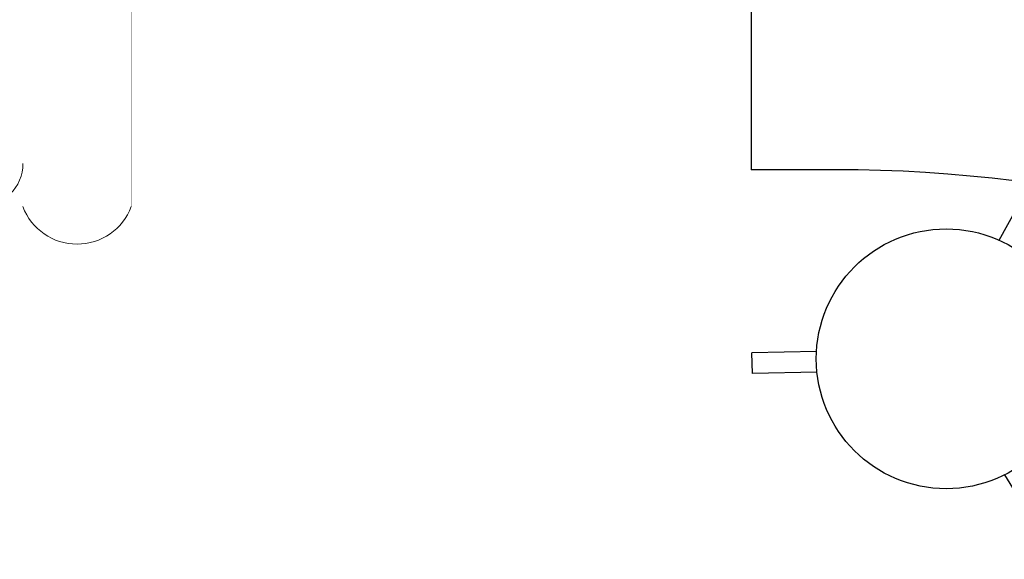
# Model space of a CAD drawing. Header units: millimetres. Extents: x 140304 to 319987, y -10756 to 142544.
# Tile 154 of 203: x 159612 to 160749, y 97470 to 98093. Entities that reach past the tile are written whole.
import ezdxf

# ---------------------------------------------------------------- set-up
doc = ezdxf.new("R2010")
doc.units = ezdxf.units.MM
doc.header["$LTSCALE"] = 10
doc.layers.get('0').update_dxf_attribs({"linetype": 'CONTINUOUS'})
doc.layers.add('furn', color=7, linetype='CONTINUOUS', true_color=0x9c9c9c)
doc.layers.add('furniture', color=34, linetype='CONTINUOUS', lineweight=5)

# ---------------------------------------------------------------- blocks, each defined once
blk = doc.blocks.new('long sofa')
at = {"layer": 'furniture', "ltscale": 0.25, "const_width": 0.1, "flags": 128}
for points in [[(-189044.5, 30239.2), (-188444.5, 30239.2), (-188444.5, 22409.9), (-189044.5, 22409.9)], [(-189044.5, 30114.2), (-188569.5, 30114.2), (-188569.5, 22534.9), (-189044.5, 22534.9)]]:
    blk.add_lwpolyline(points, dxfattribs=at)
at = {"layer": 'furniture', "ltscale": 0.25}
for centre, radius, start, end in [((-188994.5, 22584.9), 50, 180, 270), ((-189021, 22472.4), 66.8, 110.568, 249.432)]:
    blk.add_arc(centre, radius, start, end, dxfattribs=at)
blk = doc.blocks.new('BAR STOOL')
at = {"ltscale": 0.25}
for p, q in [((153699.6, 93682.1), (153699.6, 93756.8)), ((153699.6, 93756.8), (153723.6, 93756.8)), ((153723.6, 93682.1), (153723.6, 93756.8)), ((153576.1, 93468.2), (153511.4, 93430.9)), ((153847.1, 93468.2), (153911.7, 93430.9)), ((153588.1, 93447.4), (153523.4, 93410.1)), ((153835.1, 93447.4), (153899.7, 93410.1)), ((153523.4, 93410.1), (153511.4, 93430.9)), ((153911.7, 93430.9), (153899.7, 93410.1))]:
    blk.add_line(p, q, dxfattribs=at)
blk.add_circle((153711.6, 93532.6), 150, dxfattribs=at)

msp = doc.modelspace()

# ---------------------------------------------------------------- linework, layer by layer
at = {"layer": 'furn', "ltscale": 0.25}
msp.add_lwpolyline([(160456.8, 98376.8), (160456.8, 97920.3)], dxfattribs=at)
msp.add_lwpolyline([(163923.8, 96126), (163821.6, 96273.3, 0.116407), (163565.4, 96503.7), (161346.6, 97717.8, 0.125829), (160554.6, 97920.3), (160456.8, 97920.3)], format="xyb", dxfattribs=at)

# ---------------------------------------------------------------- block references
at = {"layer": 'furn', "ltscale": 0.25, "rotation": 331.3128204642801}
msp.add_blockref('BAR STOOL', (-19060.1, 89435.9), dxfattribs=at)
at = {"layer": 'furniture', "rotation": 90}
msp.add_blockref('long sofa', (182150.7, 286922.1), dxfattribs=at)

doc.saveas('drawing.dxf')
